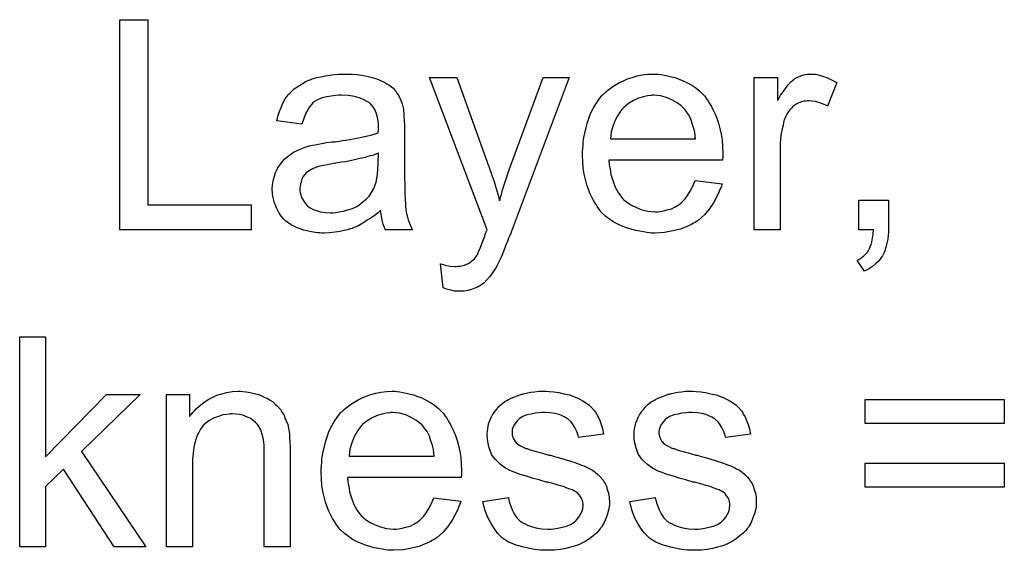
# Model space of a CAD drawing. Extents: x -1.3 to 9.2, y -4.6 to 3.5.
# Tile 196 of 215: x 5.353 to 5.728, y 1.5 to 1.703. Entities that reach past the tile are written whole.
import ezdxf

# ---------------------------------------------------------------- set-up
doc = ezdxf.new("R2010")
doc.units = 0
doc.layers.add('acc-ni-360-23-a_document', color=1, linetype='CONTINUOUS')

msp = doc.modelspace()

# ---------------------------------------------------------------- linework, layer by layer
at = {"layer": 'acc-ni-360-23-a_document', "color": 1}
for points in [[(5.401962, 1.632054), (5.441416, 1.632054), (5.441416, 1.622566), (5.391318, 1.622566), (5.391318, 1.702631), (5.401962, 1.702631), (5.401962, 1.632054)], [(5.479828, 1.681805), (5.481564, 1.681689), (5.48353, 1.681457), (5.485497, 1.68111), (5.487464, 1.680648), (5.489315, 1.680069), (5.489547, 1.679953), (5.490125, 1.679722), (5.490935, 1.679375), (5.491977, 1.678912), (5.493134, 1.678218), (5.494291, 1.677524), (5.495332, 1.676598), (5.496257, 1.675672), (5.496373, 1.675557), (5.496605, 1.67521), (5.496952, 1.674631), (5.497414, 1.673937), (5.497993, 1.672896), (5.498456, 1.671854), (5.498919, 1.670582), (5.499266, 1.669078), (5.499266, 1.668962), (5.499381, 1.668615), (5.499497, 1.667921), (5.499613, 1.666995), (5.499613, 1.665722), (5.499729, 1.664218), (5.499844, 1.662251), (5.499844, 1.660053), (5.499844, 1.646863), (5.499844, 1.646747), (5.499844, 1.646285), (5.499844, 1.645591), (5.499844, 1.644665), (5.499844, 1.643624), (5.499844, 1.642351), (5.49996, 1.639574), (5.49996, 1.636682), (5.500076, 1.633789), (5.500191, 1.632516), (5.500191, 1.631359), (5.500307, 1.630318), (5.500423, 1.629508), (5.500423, 1.629392), (5.500538, 1.62893), (5.500654, 1.628236), (5.501001, 1.62731), (5.501233, 1.626269), (5.501695, 1.625112), (5.502274, 1.623839), (5.502852, 1.622566), (5.492555, 1.622566), (5.492439, 1.622682), (5.492324, 1.623145), (5.492092, 1.623723), (5.491745, 1.624649), (5.491398, 1.62569), (5.491167, 1.626963), (5.490935, 1.628351), (5.490704, 1.629855), (5.490588, 1.629855), (5.490472, 1.629624), (5.489778, 1.629045), (5.488737, 1.628236), (5.487349, 1.627194), (5.485613, 1.626153), (5.483878, 1.624996), (5.482026, 1.623955), (5.48006, 1.623145), (5.479828, 1.623029), (5.479134, 1.622913), (5.478093, 1.622566), (5.47682, 1.622219), (5.4752, 1.621872), (5.473349, 1.621641), (5.471266, 1.621409), (5.469184, 1.621293), (5.468258, 1.621293), (5.467564, 1.621409), (5.466754, 1.621409), (5.465828, 1.621525), (5.463746, 1.621872), (5.461432, 1.62245), (5.458886, 1.62326), (5.456572, 1.624417), (5.45449, 1.625921), (5.454258, 1.626153), (5.45368, 1.626731), (5.45287, 1.627773), (5.451944, 1.629161), (5.451019, 1.630897), (5.450209, 1.632863), (5.44963, 1.635293), (5.449515, 1.63645), (5.449399, 1.637839), (5.449399, 1.63807), (5.449399, 1.638533), (5.449515, 1.639343), (5.44963, 1.640384), (5.449862, 1.641657), (5.450209, 1.642929), (5.450672, 1.644318), (5.45125, 1.645591), (5.451366, 1.645706), (5.451597, 1.646169), (5.45206, 1.646863), (5.452639, 1.647673), (5.453333, 1.648599), (5.454258, 1.649524), (5.455184, 1.65045), (5.456341, 1.65126), (5.456457, 1.651376), (5.456919, 1.651607), (5.457498, 1.65207), (5.458424, 1.652533), (5.459465, 1.652995), (5.460738, 1.653574), (5.46201, 1.654037), (5.463514, 1.654499), (5.46363, 1.654499), (5.464093, 1.654615), (5.464787, 1.654847), (5.465713, 1.654962), (5.46687, 1.655194), (5.468374, 1.655425), (5.470109, 1.655772), (5.472192, 1.656004), (5.472308, 1.656004), (5.47277, 1.656119), (5.473349, 1.656119), (5.474159, 1.656235), (5.475084, 1.656351), (5.476241, 1.656582), (5.477514, 1.656698), (5.478903, 1.656929), (5.481679, 1.657508), (5.484688, 1.658086), (5.487349, 1.65878), (5.488621, 1.659127), (5.489778, 1.659475), (5.489778, 1.65959), (5.489778, 1.659822), (5.489894, 1.660516), (5.489894, 1.661326), (5.489894, 1.661789), (5.489894, 1.66202), (5.489894, 1.662136), (5.489894, 1.662251), (5.489894, 1.662946), (5.489778, 1.664102), (5.489547, 1.665375), (5.4892, 1.666764), (5.488621, 1.668152), (5.487927, 1.669425), (5.487002, 1.670466), (5.486886, 1.670582), (5.486307, 1.671044), (5.485382, 1.671507), (5.484225, 1.672201), (5.482605, 1.67278), (5.480754, 1.673359), (5.47844, 1.673706), (5.475779, 1.673821), (5.474622, 1.673821), (5.473465, 1.673706), (5.471845, 1.673474), (5.470225, 1.673243), (5.468489, 1.67278), (5.46687, 1.672201), (5.465481, 1.671392), (5.465366, 1.671276), (5.464903, 1.670929), (5.464324, 1.67035), (5.46363, 1.669425), (5.462936, 1.668268), (5.462126, 1.666764), (5.461432, 1.664912), (5.460738, 1.66283), (5.451135, 1.664102), (5.451135, 1.664218), (5.45125, 1.664334), (5.45125, 1.664681), (5.451366, 1.665144), (5.451713, 1.666185), (5.452176, 1.667689), (5.452754, 1.669193), (5.453449, 1.670813), (5.454374, 1.672433), (5.455415, 1.673937), (5.455531, 1.674053), (5.455994, 1.674515), (5.456688, 1.67521), (5.457614, 1.676135), (5.458886, 1.677061), (5.460391, 1.677986), (5.462126, 1.679028), (5.464093, 1.679838), (5.464209, 1.679838), (5.464324, 1.679953), (5.464671, 1.680069), (5.465134, 1.680185), (5.466291, 1.680532), (5.467911, 1.680879), (5.469762, 1.681226), (5.472076, 1.681573), (5.474506, 1.681805), (5.477283, 1.68192), (5.478555, 1.68192), (5.479828, 1.681805)], [(5.596685, 1.681805), (5.597611, 1.681689), (5.598768, 1.681457), (5.60004, 1.681226), (5.601544, 1.680879), (5.602933, 1.680532), (5.604553, 1.679953), (5.606057, 1.679375), (5.607677, 1.678565), (5.609296, 1.677639), (5.610916, 1.676598), (5.61242, 1.675325), (5.613809, 1.673937), (5.613924, 1.673821), (5.614156, 1.67359), (5.614503, 1.673127), (5.614966, 1.672433), (5.615544, 1.671623), (5.616123, 1.670697), (5.616817, 1.66954), (5.617511, 1.668152), (5.618205, 1.666648), (5.6189, 1.665028), (5.619478, 1.663177), (5.620056, 1.66121), (5.620519, 1.659012), (5.620866, 1.656698), (5.621098, 1.654268), (5.621213, 1.651607), (5.621213, 1.651491), (5.621213, 1.651028), (5.621213, 1.650218), (5.621098, 1.649062), (5.57771, 1.649062), (5.57771, 1.648946), (5.57771, 1.648599), (5.577826, 1.648136), (5.577826, 1.647442), (5.577942, 1.646632), (5.578173, 1.645706), (5.57852, 1.643624), (5.579214, 1.64131), (5.58014, 1.638764), (5.581413, 1.63645), (5.583033, 1.634368), (5.583148, 1.634368), (5.583264, 1.634136), (5.583958, 1.633558), (5.584999, 1.632748), (5.586388, 1.631938), (5.588239, 1.631012), (5.590322, 1.630202), (5.592636, 1.629624), (5.593908, 1.629508), (5.595297, 1.629392), (5.596222, 1.629392), (5.597264, 1.629508), (5.598536, 1.62974), (5.599925, 1.630087), (5.601544, 1.63055), (5.603049, 1.631244), (5.604553, 1.632169), (5.604668, 1.632285), (5.605247, 1.632748), (5.605941, 1.633442), (5.606751, 1.634368), (5.607677, 1.63564), (5.608718, 1.63726), (5.609759, 1.639111), (5.610685, 1.64131), (5.620866, 1.640037), (5.620866, 1.639921), (5.620751, 1.63969), (5.620635, 1.639227), (5.620404, 1.638533), (5.620056, 1.637839), (5.619709, 1.636913), (5.618784, 1.634946), (5.617627, 1.632748), (5.616007, 1.630434), (5.614156, 1.628236), (5.611842, 1.626153), (5.611726, 1.626153), (5.611495, 1.625921), (5.611148, 1.62569), (5.610685, 1.625343), (5.609991, 1.624996), (5.609296, 1.624649), (5.608371, 1.624186), (5.607329, 1.623723), (5.606172, 1.62326), (5.605016, 1.622798), (5.602123, 1.622103), (5.598883, 1.621525), (5.595297, 1.621293), (5.594024, 1.621293), (5.593214, 1.621409), (5.592173, 1.621525), (5.5909, 1.621756), (5.589512, 1.621988), (5.588008, 1.622219), (5.584768, 1.623145), (5.583033, 1.623839), (5.581413, 1.624533), (5.579677, 1.625459), (5.578057, 1.6265), (5.576553, 1.627657), (5.575049, 1.629045), (5.574934, 1.629161), (5.574702, 1.629392), (5.574355, 1.629855), (5.573892, 1.63055), (5.573314, 1.631359), (5.572735, 1.632285), (5.572041, 1.633442), (5.571347, 1.634715), (5.570653, 1.636219), (5.569958, 1.637839), (5.56938, 1.63969), (5.568801, 1.641657), (5.568339, 1.643739), (5.567992, 1.646053), (5.56776, 1.648483), (5.567644, 1.651028), (5.567644, 1.651144), (5.567644, 1.651723), (5.567644, 1.652417), (5.56776, 1.653458), (5.567876, 1.654731), (5.567992, 1.656119), (5.568223, 1.657739), (5.56857, 1.659359), (5.569496, 1.663061), (5.570074, 1.664912), (5.570768, 1.666879), (5.571694, 1.66873), (5.572735, 1.670466), (5.573892, 1.672201), (5.575165, 1.673821), (5.575281, 1.673937), (5.575512, 1.674168), (5.575975, 1.674515), (5.576553, 1.675094), (5.577248, 1.675672), (5.578173, 1.676367), (5.579214, 1.677177), (5.580487, 1.677871), (5.58176, 1.678681), (5.583264, 1.679375), (5.584884, 1.680069), (5.586619, 1.680648), (5.58847, 1.681226), (5.590437, 1.681573), (5.59252, 1.681805), (5.594718, 1.68192), (5.595875, 1.68192), (5.596685, 1.681805)], [(5.656386, 1.681805), (5.657659, 1.681573), (5.659163, 1.68111), (5.660783, 1.680532), (5.662634, 1.679722), (5.664601, 1.678681), (5.661014, 1.669656), (5.660899, 1.669772), (5.660436, 1.670003), (5.659742, 1.67035), (5.658816, 1.670697), (5.657775, 1.671044), (5.656502, 1.671392), (5.655229, 1.671623), (5.653957, 1.671739), (5.653378, 1.671739), (5.6528, 1.671623), (5.65199, 1.671507), (5.65118, 1.671276), (5.650139, 1.670929), (5.649097, 1.670466), (5.648172, 1.669772), (5.648056, 1.669656), (5.647709, 1.669425), (5.647362, 1.668962), (5.646783, 1.668383), (5.646205, 1.667573), (5.645626, 1.666648), (5.645048, 1.665607), (5.644585, 1.664334), (5.644469, 1.664102), (5.644354, 1.663408), (5.644122, 1.662367), (5.643775, 1.660979), (5.643428, 1.659243), (5.643197, 1.657276), (5.643081, 1.655194), (5.642965, 1.65288), (5.642965, 1.622566), (5.633131, 1.622566), (5.633131, 1.680648), (5.642039, 1.680648), (5.642039, 1.671854), (5.642155, 1.67197), (5.642618, 1.67278), (5.643197, 1.673821), (5.644122, 1.675094), (5.645048, 1.676367), (5.646089, 1.677755), (5.64713, 1.678912), (5.648172, 1.679838), (5.648287, 1.679953), (5.648634, 1.680185), (5.649329, 1.680532), (5.650023, 1.680879), (5.650948, 1.681226), (5.652105, 1.681573), (5.653262, 1.681805), (5.654535, 1.68192), (5.655345, 1.68192), (5.656386, 1.681805)], [(5.540455, 1.621641), (5.540455, 1.621525), (5.540339, 1.621178), (5.540108, 1.620715), (5.539876, 1.620137), (5.539529, 1.619327), (5.539182, 1.618401), (5.538372, 1.616434), (5.537562, 1.614236), (5.536637, 1.612037), (5.535711, 1.610071), (5.535248, 1.609261), (5.534901, 1.608451), (5.534786, 1.608219), (5.534439, 1.607641), (5.53386, 1.606831), (5.533166, 1.60579), (5.53224, 1.604633), (5.531199, 1.603476), (5.530158, 1.602319), (5.528885, 1.601393), (5.528769, 1.601277), (5.528306, 1.601046), (5.527612, 1.600699), (5.526571, 1.600236), (5.525414, 1.599773), (5.524025, 1.599426), (5.522521, 1.599195), (5.520786, 1.599079), (5.520323, 1.599079), (5.519745, 1.599195), (5.518935, 1.599195), (5.518009, 1.599426), (5.516968, 1.599658), (5.515811, 1.599889), (5.514538, 1.600352), (5.513497, 1.609492), (5.513613, 1.609492), (5.514075, 1.609376), (5.514654, 1.609261), (5.515348, 1.609029), (5.517199, 1.608682), (5.51905, 1.608566), (5.519629, 1.608566), (5.520207, 1.608682), (5.520902, 1.608682), (5.522637, 1.609029), (5.523447, 1.609376), (5.524257, 1.609724), (5.524373, 1.609724), (5.524604, 1.609955), (5.524951, 1.610186), (5.525414, 1.610533), (5.526455, 1.611459), (5.527381, 1.612732), (5.527381, 1.612847), (5.527612, 1.613079), (5.527844, 1.613542), (5.528075, 1.614236), (5.528538, 1.615161), (5.529001, 1.61655), (5.529695, 1.61817), (5.530389, 1.620137), (5.530389, 1.620252), (5.53062, 1.620715), (5.530852, 1.621525), (5.531315, 1.622566), (5.509332, 1.680648), (5.519745, 1.680648), (5.531893, 1.646979), (5.531893, 1.646863), (5.532009, 1.646747), (5.532124, 1.6464), (5.53224, 1.645822), (5.532472, 1.645243), (5.532703, 1.644549), (5.533282, 1.642929), (5.533976, 1.640963), (5.53467, 1.638649), (5.535364, 1.636219), (5.536058, 1.633558), (5.536058, 1.633673), (5.536174, 1.633905), (5.53629, 1.634252), (5.536405, 1.634715), (5.536521, 1.635293), (5.536752, 1.635987), (5.537215, 1.637723), (5.537794, 1.63969), (5.538604, 1.642004), (5.539298, 1.644318), (5.540224, 1.646747), (5.552719, 1.680648), (5.562554, 1.680648), (5.540455, 1.621641)], [(5.594834, 1.673821), (5.59414, 1.673821), (5.593677, 1.673706), (5.592404, 1.67359), (5.5909, 1.673243), (5.589049, 1.672664), (5.587082, 1.671854), (5.585231, 1.670697), (5.58338, 1.669193), (5.583148, 1.668962), (5.582685, 1.668383), (5.581876, 1.667342), (5.581066, 1.665954), (5.58014, 1.664334), (5.57933, 1.662251), (5.578636, 1.659822), (5.578289, 1.65716), (5.610801, 1.65716), (5.610801, 1.657276), (5.610801, 1.657508), (5.610685, 1.657855), (5.610685, 1.658318), (5.610453, 1.659706), (5.610106, 1.66121), (5.609528, 1.663061), (5.608949, 1.664797), (5.608024, 1.666532), (5.606982, 1.668036), (5.606982, 1.668152), (5.606751, 1.668268), (5.606172, 1.668962), (5.605131, 1.669888), (5.603743, 1.670929), (5.602007, 1.67197), (5.599925, 1.672896), (5.597495, 1.67359), (5.596222, 1.673706), (5.594834, 1.673821)], [(5.489894, 1.651723), (5.489778, 1.651723), (5.489663, 1.651607), (5.489315, 1.651491), (5.488853, 1.651376), (5.488274, 1.651144), (5.48758, 1.650913), (5.48677, 1.650681), (5.485845, 1.65045), (5.484803, 1.650103), (5.48353, 1.649871), (5.482258, 1.649524), (5.480754, 1.649177), (5.479134, 1.64883), (5.477514, 1.648483), (5.475663, 1.648252), (5.473696, 1.647905), (5.473465, 1.647905), (5.47277, 1.647789), (5.471613, 1.647557), (5.470341, 1.647326), (5.468952, 1.647095), (5.467564, 1.646747), (5.466291, 1.6464), (5.465134, 1.645938), (5.465019, 1.645938), (5.464671, 1.645706), (5.464209, 1.645475), (5.463746, 1.645128), (5.462357, 1.644202), (5.4612, 1.642814), (5.4612, 1.642698), (5.460969, 1.642467), (5.460853, 1.642004), (5.460622, 1.641425), (5.460391, 1.640731), (5.460159, 1.640037), (5.460043, 1.639111), (5.459928, 1.638186), (5.459928, 1.63807), (5.459928, 1.637492), (5.460043, 1.636797), (5.460275, 1.635872), (5.460622, 1.63483), (5.4612, 1.633789), (5.461895, 1.632632), (5.46282, 1.631591), (5.462936, 1.631475), (5.463399, 1.631244), (5.464093, 1.630781), (5.465019, 1.630318), (5.466291, 1.629855), (5.467795, 1.629392), (5.469531, 1.629161), (5.471613, 1.629045), (5.472539, 1.629045), (5.473696, 1.629161), (5.474969, 1.629392), (5.476588, 1.629624), (5.478208, 1.630087), (5.479944, 1.630665), (5.481679, 1.631475), (5.481911, 1.631591), (5.482373, 1.631938), (5.483183, 1.632516), (5.484109, 1.633326), (5.48515, 1.634252), (5.486307, 1.635409), (5.487233, 1.636797), (5.488158, 1.638301), (5.488274, 1.638417), (5.48839, 1.63888), (5.488621, 1.63969), (5.488968, 1.640731), (5.489315, 1.64212), (5.489547, 1.643739), (5.489663, 1.645706), (5.489778, 1.64802), (5.489894, 1.651723)], [(5.68427, 1.622566), (5.68427, 1.62245), (5.68427, 1.622335), (5.68427, 1.621988), (5.68427, 1.621525), (5.684154, 1.620484), (5.684039, 1.618979), (5.683691, 1.617475), (5.683344, 1.61574), (5.682766, 1.61412), (5.682072, 1.612616), (5.681956, 1.6125), (5.681609, 1.612037), (5.681146, 1.611343), (5.680336, 1.610418), (5.679411, 1.609492), (5.678254, 1.608566), (5.676749, 1.607525), (5.67513, 1.606715), (5.672353, 1.61088), (5.672469, 1.610996), (5.672816, 1.611112), (5.673394, 1.611459), (5.674088, 1.611922), (5.674783, 1.6125), (5.675592, 1.613195), (5.676287, 1.614004), (5.676865, 1.61493), (5.676981, 1.615046), (5.677097, 1.615393), (5.677328, 1.616087), (5.677675, 1.616897), (5.677907, 1.617938), (5.678254, 1.619327), (5.678485, 1.620831), (5.678601, 1.622566), (5.673047, 1.622566), (5.673047, 1.633789), (5.68427, 1.633789), (5.68427, 1.622566)], [(5.362971, 1.535976), (5.386227, 1.559695), (5.399069, 1.559695), (5.376739, 1.538059), (5.401268, 1.501613), (5.389119, 1.501613), (5.369797, 1.531233), (5.362971, 1.524638), (5.362971, 1.501613), (5.353137, 1.501613), (5.353137, 1.581678), (5.362971, 1.581678), (5.362971, 1.535976)], [(5.438176, 1.560852), (5.439449, 1.560736), (5.440953, 1.560505), (5.442573, 1.560158), (5.444308, 1.559695), (5.445928, 1.559001), (5.446159, 1.558885), (5.446622, 1.558653), (5.447432, 1.558306), (5.448358, 1.557728), (5.449515, 1.557034), (5.450556, 1.556108), (5.451597, 1.555182), (5.452523, 1.554025), (5.452639, 1.55391), (5.45287, 1.553447), (5.453217, 1.552869), (5.453796, 1.552059), (5.454258, 1.550902), (5.454721, 1.549745), (5.4553, 1.548356), (5.455647, 1.546852), (5.455647, 1.546736), (5.455762, 1.546274), (5.455878, 1.545579), (5.455994, 1.544654), (5.455994, 1.543265), (5.45611, 1.541646), (5.456225, 1.539679), (5.456225, 1.537249), (5.456225, 1.501613), (5.446391, 1.501613), (5.446391, 1.536786), (5.446391, 1.536902), (5.446391, 1.537018), (5.446391, 1.537828), (5.446391, 1.538869), (5.446275, 1.540141), (5.446159, 1.541646), (5.445928, 1.54315), (5.445581, 1.544538), (5.445234, 1.545811), (5.445234, 1.545927), (5.445002, 1.546274), (5.444655, 1.546852), (5.444308, 1.547546), (5.44373, 1.548241), (5.443035, 1.54905), (5.44211, 1.54986), (5.441069, 1.550554), (5.440953, 1.55067), (5.440606, 1.550902), (5.439912, 1.551133), (5.439102, 1.55148), (5.438176, 1.551827), (5.437019, 1.552174), (5.435631, 1.55229), (5.434242, 1.552406), (5.433664, 1.552406), (5.433201, 1.55229), (5.432044, 1.552174), (5.43054, 1.551943), (5.42892, 1.551364), (5.427069, 1.55067), (5.425218, 1.549745), (5.423482, 1.548356), (5.423251, 1.548125), (5.422788, 1.547546), (5.422441, 1.547083), (5.422094, 1.546505), (5.421631, 1.545811), (5.421284, 1.545001), (5.420821, 1.544075), (5.420358, 1.542918), (5.420011, 1.541646), (5.419664, 1.540257), (5.419433, 1.538753), (5.419201, 1.537133), (5.41897, 1.535166), (5.41897, 1.533199), (5.41897, 1.501613), (5.409135, 1.501613), (5.409135, 1.559695), (5.417929, 1.559695), (5.417929, 1.551364), (5.418044, 1.55148), (5.418276, 1.551827), (5.418623, 1.55229), (5.419086, 1.552869), (5.41978, 1.553563), (5.42059, 1.554373), (5.421515, 1.555298), (5.422672, 1.556224), (5.423829, 1.557034), (5.425218, 1.557959), (5.426722, 1.558769), (5.428342, 1.559463), (5.430193, 1.560042), (5.432044, 1.560505), (5.434127, 1.560852), (5.436325, 1.560967), (5.437251, 1.560967), (5.438176, 1.560852)], [(5.497067, 1.560852), (5.497993, 1.560736), (5.49915, 1.560505), (5.500423, 1.560273), (5.501927, 1.559926), (5.503315, 1.559579), (5.504935, 1.559001), (5.506439, 1.558422), (5.508059, 1.557612), (5.509679, 1.556687), (5.511298, 1.555645), (5.512803, 1.554373), (5.514191, 1.552984), (5.514307, 1.552869), (5.514538, 1.552637), (5.514885, 1.552174), (5.515348, 1.55148), (5.515926, 1.55067), (5.516505, 1.549745), (5.517199, 1.548588), (5.517893, 1.547199), (5.518588, 1.545695), (5.519282, 1.544075), (5.51986, 1.542224), (5.520439, 1.540257), (5.520902, 1.538059), (5.521249, 1.535745), (5.52148, 1.533315), (5.521596, 1.530654), (5.521596, 1.530538), (5.521596, 1.530076), (5.521596, 1.529266), (5.52148, 1.528109), (5.478093, 1.528109), (5.478093, 1.527993), (5.478093, 1.527646), (5.478208, 1.527183), (5.478208, 1.526489), (5.478324, 1.525679), (5.478555, 1.524753), (5.478903, 1.522671), (5.479597, 1.520357), (5.480522, 1.517811), (5.481795, 1.515497), (5.483415, 1.513415), (5.48353, 1.513415), (5.483646, 1.513183), (5.48434, 1.512605), (5.485382, 1.511795), (5.48677, 1.510985), (5.488621, 1.51006), (5.490704, 1.50925), (5.493018, 1.508671), (5.494291, 1.508555), (5.495679, 1.50844), (5.496605, 1.50844), (5.497646, 1.508555), (5.498919, 1.508787), (5.500307, 1.509134), (5.501927, 1.509597), (5.503431, 1.510291), (5.504935, 1.511216), (5.505051, 1.511332), (5.505629, 1.511795), (5.506323, 1.512489), (5.507133, 1.513415), (5.508059, 1.514688), (5.5091, 1.516307), (5.510141, 1.518159), (5.511067, 1.520357), (5.521249, 1.519084), (5.521249, 1.518968), (5.521133, 1.518737), (5.521017, 1.518274), (5.520786, 1.51758), (5.520439, 1.516886), (5.520092, 1.51596), (5.519166, 1.513993), (5.518009, 1.511795), (5.516389, 1.509481), (5.514538, 1.507283), (5.512224, 1.5052), (5.512108, 1.5052), (5.511877, 1.504969), (5.51153, 1.504737), (5.511067, 1.50439), (5.510373, 1.504043), (5.509679, 1.503696), (5.508753, 1.503233), (5.507712, 1.50277), (5.506555, 1.502308), (5.505398, 1.501845), (5.502505, 1.501151), (5.499266, 1.500572), (5.495679, 1.500341), (5.494406, 1.500341), (5.493596, 1.500456), (5.492555, 1.500572), (5.491282, 1.500803), (5.489894, 1.501035), (5.48839, 1.501266), (5.48515, 1.502192), (5.483415, 1.502886), (5.481795, 1.50358), (5.48006, 1.504506), (5.47844, 1.505547), (5.476936, 1.506704), (5.475431, 1.508093), (5.475316, 1.508208), (5.475084, 1.50844), (5.474737, 1.508902), (5.474275, 1.509597), (5.473696, 1.510407), (5.473118, 1.511332), (5.472423, 1.512489), (5.471729, 1.513762), (5.471035, 1.515266), (5.470341, 1.516886), (5.469762, 1.518737), (5.469184, 1.520704), (5.468721, 1.522786), (5.468374, 1.525101), (5.468142, 1.52753), (5.468027, 1.530076), (5.468027, 1.530191), (5.468027, 1.53077), (5.468027, 1.531464), (5.468142, 1.532505), (5.468258, 1.533778), (5.468374, 1.535166), (5.468605, 1.536786), (5.468952, 1.538406), (5.469878, 1.542108), (5.470456, 1.54396), (5.471151, 1.545927), (5.472076, 1.547778), (5.473118, 1.549513), (5.474275, 1.551249), (5.475547, 1.552869), (5.475663, 1.552984), (5.475894, 1.553216), (5.476357, 1.553563), (5.476936, 1.554141), (5.47763, 1.55472), (5.478555, 1.555414), (5.479597, 1.556224), (5.480869, 1.556918), (5.482142, 1.557728), (5.483646, 1.558422), (5.485266, 1.559116), (5.487002, 1.559695), (5.488853, 1.560273), (5.49082, 1.56062), (5.492902, 1.560852), (5.4951, 1.560967), (5.496257, 1.560967), (5.497067, 1.560852)], [(5.555033, 1.560852), (5.556769, 1.560736), (5.55862, 1.560505), (5.560587, 1.560042), (5.562669, 1.559579), (5.564636, 1.558885), (5.564752, 1.558885), (5.564868, 1.558769), (5.565446, 1.558538), (5.566372, 1.558075), (5.567529, 1.557496), (5.568801, 1.556687), (5.570074, 1.555761), (5.571231, 1.55472), (5.572272, 1.553563), (5.572388, 1.553447), (5.572619, 1.552984), (5.573082, 1.552174), (5.573661, 1.551249), (5.574239, 1.54986), (5.574818, 1.548356), (5.575281, 1.546621), (5.575743, 1.544654), (5.56614, 1.543381), (5.56614, 1.543612), (5.566025, 1.544075), (5.565793, 1.544885), (5.565446, 1.545927), (5.564868, 1.546968), (5.564173, 1.548125), (5.563364, 1.549282), (5.562207, 1.550323), (5.562091, 1.550439), (5.561628, 1.55067), (5.560934, 1.551133), (5.559892, 1.551596), (5.558735, 1.552059), (5.557231, 1.552521), (5.55538, 1.552753), (5.553413, 1.552869), (5.552256, 1.552869), (5.551099, 1.552753), (5.549595, 1.552637), (5.548091, 1.55229), (5.546471, 1.551943), (5.544967, 1.551364), (5.543694, 1.550554), (5.543579, 1.550439), (5.543232, 1.550207), (5.542769, 1.549745), (5.542306, 1.54905), (5.541728, 1.548356), (5.541265, 1.547431), (5.540918, 1.546389), (5.540802, 1.545348), (5.540802, 1.545232), (5.540802, 1.545001), (5.540918, 1.544654), (5.540918, 1.544191), (5.541265, 1.543034), (5.541959, 1.541877), (5.542075, 1.541761), (5.54219, 1.541646), (5.542422, 1.541299), (5.542885, 1.540951), (5.543347, 1.540604), (5.544042, 1.540141), (5.544851, 1.539794), (5.545777, 1.539332), (5.545893, 1.539332), (5.546124, 1.539216), (5.546587, 1.5391), (5.547397, 1.538753), (5.548554, 1.538406), (5.550058, 1.538059), (5.550984, 1.537712), (5.552025, 1.53748), (5.553182, 1.537133), (5.554455, 1.536786), (5.55457, 1.536786), (5.554917, 1.53667), (5.555496, 1.536555), (5.55619, 1.536323), (5.557, 1.536092), (5.558041, 1.535861), (5.56024, 1.535166), (5.562669, 1.534472), (5.565099, 1.533662), (5.567297, 1.532852), (5.568223, 1.532505), (5.569033, 1.532158), (5.569264, 1.532043), (5.569727, 1.531811), (5.570421, 1.531464), (5.571462, 1.530886), (5.572504, 1.530191), (5.573545, 1.529266), (5.574586, 1.528224), (5.575512, 1.527067), (5.575628, 1.526952), (5.575859, 1.526489), (5.576322, 1.525795), (5.576785, 1.524753), (5.577132, 1.523481), (5.577595, 1.522092), (5.577826, 1.520473), (5.577942, 1.518621), (5.577942, 1.51839), (5.577942, 1.517811), (5.577826, 1.516886), (5.577595, 1.515613), (5.577248, 1.514225), (5.576669, 1.512721), (5.575975, 1.510985), (5.575049, 1.509365), (5.574934, 1.509134), (5.574471, 1.508671), (5.573892, 1.507861), (5.572967, 1.506936), (5.571694, 1.505894), (5.570306, 1.504737), (5.568686, 1.503696), (5.566719, 1.502655), (5.566603, 1.502655), (5.566487, 1.502539), (5.565793, 1.502308), (5.564636, 1.50196), (5.563132, 1.501498), (5.561281, 1.501035), (5.559198, 1.500688), (5.557, 1.500456), (5.554455, 1.500341), (5.553413, 1.500341), (5.552603, 1.500456), (5.551678, 1.500456), (5.550521, 1.500572), (5.549364, 1.500688), (5.548091, 1.500919), (5.545314, 1.501498), (5.542422, 1.502308), (5.539645, 1.503465), (5.538372, 1.504159), (5.537215, 1.504969), (5.5371, 1.505084), (5.536984, 1.5052), (5.53629, 1.505894), (5.535248, 1.506936), (5.534091, 1.508555), (5.532819, 1.510522), (5.531546, 1.512836), (5.530505, 1.515729), (5.529695, 1.518968), (5.539414, 1.520473), (5.539414, 1.520357), (5.539414, 1.520241), (5.539645, 1.519547), (5.539876, 1.51839), (5.540339, 1.517117), (5.540918, 1.515729), (5.541612, 1.514225), (5.542653, 1.512721), (5.543926, 1.511448), (5.544157, 1.511332), (5.54462, 1.510985), (5.545546, 1.510522), (5.546703, 1.509944), (5.548207, 1.509365), (5.549942, 1.508902), (5.552025, 1.508555), (5.554455, 1.50844), (5.555612, 1.50844), (5.556769, 1.508555), (5.558273, 1.508787), (5.559892, 1.509134), (5.561628, 1.509597), (5.563132, 1.510175), (5.56452, 1.511101), (5.564636, 1.511216), (5.565099, 1.511564), (5.565562, 1.512142), (5.566256, 1.512952), (5.566834, 1.513878), (5.567413, 1.515035), (5.56776, 1.516192), (5.567876, 1.51758), (5.567876, 1.517696), (5.567876, 1.518159), (5.56776, 1.518737), (5.567529, 1.519547), (5.567182, 1.520357), (5.566603, 1.521167), (5.565909, 1.522092), (5.564868, 1.522786), (5.564752, 1.522902), (5.564405, 1.523018), (5.563826, 1.523365), (5.562901, 1.523712), (5.561512, 1.524175), (5.560702, 1.524522), (5.559777, 1.524753), (5.558735, 1.525101), (5.557578, 1.525448), (5.556306, 1.525795), (5.554802, 1.526142), (5.554686, 1.526142), (5.554339, 1.526257), (5.55376, 1.526373), (5.553066, 1.526605), (5.552141, 1.526836), (5.551099, 1.527183), (5.548901, 1.527762), (5.546356, 1.528572), (5.543926, 1.529266), (5.541612, 1.530076), (5.540571, 1.530538), (5.539761, 1.530886), (5.539529, 1.531001), (5.539066, 1.531233), (5.538372, 1.531695), (5.537447, 1.532274), (5.536405, 1.533084), (5.535364, 1.534009), (5.534323, 1.535051), (5.533397, 1.536323), (5.533282, 1.536439), (5.53305, 1.536902), (5.532703, 1.537712), (5.532356, 1.538637), (5.532009, 1.539794), (5.531662, 1.541183), (5.53143, 1.542571), (5.531315, 1.544191), (5.531315, 1.544422), (5.531315, 1.544885), (5.53143, 1.545579), (5.531546, 1.546621), (5.531777, 1.547662), (5.532009, 1.548935), (5.532472, 1.550092), (5.53305, 1.551364), (5.533166, 1.55148), (5.533397, 1.551943), (5.533744, 1.552521), (5.534323, 1.553331), (5.535017, 1.554141), (5.535827, 1.555182), (5.536752, 1.556108), (5.537909, 1.556918), (5.538025, 1.557034), (5.538372, 1.557149), (5.538835, 1.557496), (5.539529, 1.557844), (5.540455, 1.558306), (5.541496, 1.558769), (5.542769, 1.559232), (5.544157, 1.559695), (5.544389, 1.559811), (5.544851, 1.559926), (5.545661, 1.560158), (5.546703, 1.560389), (5.547975, 1.56062), (5.549364, 1.560736), (5.550984, 1.560967), (5.55376, 1.560967), (5.555033, 1.560852)], [(5.611032, 1.560852), (5.612767, 1.560736), (5.614619, 1.560505), (5.616586, 1.560042), (5.618668, 1.559579), (5.620635, 1.558885), (5.620751, 1.558885), (5.620866, 1.558769), (5.621445, 1.558538), (5.62237, 1.558075), (5.623528, 1.557496), (5.6248, 1.556687), (5.626073, 1.555761), (5.62723, 1.55472), (5.628271, 1.553563), (5.628387, 1.553447), (5.628618, 1.552984), (5.629081, 1.552174), (5.62966, 1.551249), (5.630238, 1.54986), (5.630817, 1.548356), (5.631279, 1.546621), (5.631742, 1.544654), (5.622139, 1.543381), (5.622139, 1.543612), (5.622023, 1.544075), (5.621792, 1.544885), (5.621445, 1.545927), (5.620866, 1.546968), (5.620172, 1.548125), (5.619362, 1.549282), (5.618205, 1.550323), (5.61809, 1.550439), (5.617627, 1.55067), (5.616933, 1.551133), (5.615891, 1.551596), (5.614734, 1.552059), (5.61323, 1.552521), (5.611379, 1.552753), (5.609412, 1.552869), (5.608255, 1.552869), (5.607098, 1.552753), (5.605594, 1.552637), (5.60409, 1.55229), (5.60247, 1.551943), (5.600966, 1.551364), (5.599693, 1.550554), (5.599578, 1.550439), (5.59923, 1.550207), (5.598768, 1.549745), (5.598305, 1.54905), (5.597726, 1.548356), (5.597264, 1.547431), (5.596917, 1.546389), (5.596801, 1.545348), (5.596801, 1.545232), (5.596801, 1.545001), (5.596917, 1.544654), (5.596917, 1.544191), (5.597264, 1.543034), (5.597958, 1.541877), (5.598074, 1.541761), (5.598189, 1.541646), (5.598421, 1.541299), (5.598883, 1.540951), (5.599346, 1.540604), (5.60004, 1.540141), (5.60085, 1.539794), (5.601776, 1.539332), (5.601892, 1.539332), (5.602123, 1.539216), (5.602586, 1.5391), (5.603396, 1.538753), (5.604553, 1.538406), (5.606057, 1.538059), (5.606982, 1.537712), (5.608024, 1.53748), (5.609181, 1.537133), (5.610453, 1.536786), (5.610569, 1.536786), (5.610916, 1.53667), (5.611495, 1.536555), (5.612189, 1.536323), (5.612999, 1.536092), (5.61404, 1.535861), (5.616238, 1.535166), (5.618668, 1.534472), (5.621098, 1.533662), (5.623296, 1.532852), (5.624222, 1.532505), (5.625032, 1.532158), (5.625263, 1.532043), (5.625726, 1.531811), (5.62642, 1.531464), (5.627461, 1.530886), (5.628503, 1.530191), (5.629544, 1.529266), (5.630585, 1.528224), (5.631511, 1.527067), (5.631627, 1.526952), (5.631858, 1.526489), (5.632321, 1.525795), (5.632783, 1.524753), (5.633131, 1.523481), (5.633593, 1.522092), (5.633825, 1.520473), (5.63394, 1.518621), (5.63394, 1.51839), (5.63394, 1.517811), (5.633825, 1.516886), (5.633593, 1.515613), (5.633246, 1.514225), (5.632668, 1.512721), (5.631974, 1.510985), (5.631048, 1.509365), (5.630932, 1.509134), (5.63047, 1.508671), (5.629891, 1.507861), (5.628965, 1.506936), (5.627693, 1.505894), (5.626304, 1.504737), (5.624685, 1.503696), (5.622718, 1.502655), (5.622602, 1.502655), (5.622486, 1.502539), (5.621792, 1.502308), (5.620635, 1.50196), (5.619131, 1.501498), (5.61728, 1.501035), (5.615197, 1.500688), (5.612999, 1.500456), (5.610453, 1.500341), (5.609412, 1.500341), (5.608602, 1.500456), (5.607677, 1.500456), (5.60652, 1.500572), (5.605363, 1.500688), (5.60409, 1.500919), (5.601313, 1.501498), (5.598421, 1.502308), (5.595644, 1.503465), (5.594371, 1.504159), (5.593214, 1.504969), (5.593098, 1.505084), (5.592983, 1.5052), (5.592288, 1.505894), (5.591247, 1.506936), (5.59009, 1.508555), (5.588818, 1.510522), (5.587545, 1.512836), (5.586503, 1.515729), (5.585694, 1.518968), (5.595412, 1.520473), (5.595412, 1.520357), (5.595412, 1.520241), (5.595644, 1.519547), (5.595875, 1.51839), (5.596338, 1.517117), (5.596917, 1.515729), (5.597611, 1.514225), (5.598652, 1.512721), (5.599925, 1.511448), (5.600156, 1.511332), (5.600619, 1.510985), (5.601544, 1.510522), (5.602702, 1.509944), (5.604206, 1.509365), (5.605941, 1.508902), (5.608024, 1.508555), (5.610453, 1.50844), (5.61161, 1.50844), (5.612767, 1.508555), (5.614271, 1.508787), (5.615891, 1.509134), (5.617627, 1.509597), (5.619131, 1.510175), (5.620519, 1.511101), (5.620635, 1.511216), (5.621098, 1.511564), (5.621561, 1.512142), (5.622255, 1.512952), (5.622833, 1.513878), (5.623412, 1.515035), (5.623759, 1.516192), (5.623875, 1.51758), (5.623875, 1.517696), (5.623875, 1.518159), (5.623759, 1.518737), (5.623528, 1.519547), (5.62318, 1.520357), (5.622602, 1.521167), (5.621908, 1.522092), (5.620866, 1.522786), (5.620751, 1.522902), (5.620404, 1.523018), (5.619825, 1.523365), (5.6189, 1.523712), (5.617511, 1.524175), (5.616701, 1.524522), (5.615776, 1.524753), (5.614734, 1.525101), (5.613577, 1.525448), (5.612305, 1.525795), (5.610801, 1.526142), (5.610685, 1.526142), (5.610338, 1.526257), (5.609759, 1.526373), (5.609065, 1.526605), (5.608139, 1.526836), (5.607098, 1.527183), (5.6049, 1.527762), (5.602354, 1.528572), (5.599925, 1.529266), (5.597611, 1.530076), (5.596569, 1.530538), (5.59576, 1.530886), (5.595528, 1.531001), (5.595065, 1.531233), (5.594371, 1.531695), (5.593445, 1.532274), (5.592404, 1.533084), (5.591363, 1.534009), (5.590322, 1.535051), (5.589396, 1.536323), (5.58928, 1.536439), (5.589049, 1.536902), (5.588702, 1.537712), (5.588355, 1.538637), (5.588008, 1.539794), (5.58766, 1.541183), (5.587429, 1.542571), (5.587313, 1.544191), (5.587313, 1.544422), (5.587313, 1.544885), (5.587429, 1.545579), (5.587545, 1.546621), (5.587776, 1.547662), (5.588008, 1.548935), (5.58847, 1.550092), (5.589049, 1.551364), (5.589165, 1.55148), (5.589396, 1.551943), (5.589743, 1.552521), (5.590322, 1.553331), (5.591016, 1.554141), (5.591826, 1.555182), (5.592751, 1.556108), (5.593908, 1.556918), (5.594024, 1.557034), (5.594371, 1.557149), (5.594834, 1.557496), (5.595528, 1.557844), (5.596454, 1.558306), (5.597495, 1.558769), (5.598768, 1.559232), (5.600156, 1.559695), (5.600387, 1.559811), (5.60085, 1.559926), (5.60166, 1.560158), (5.602702, 1.560389), (5.603974, 1.56062), (5.605363, 1.560736), (5.606982, 1.560967), (5.609759, 1.560967), (5.611032, 1.560852)], [(5.728467, 1.548703), (5.675477, 1.548703), (5.675477, 1.557844), (5.728467, 1.557844), (5.728467, 1.548703)], [(5.495216, 1.552869), (5.494522, 1.552869), (5.494059, 1.552753), (5.492787, 1.552637), (5.491282, 1.55229), (5.489431, 1.551711), (5.487464, 1.550902), (5.485613, 1.549745), (5.483762, 1.548241), (5.48353, 1.548009), (5.483068, 1.547431), (5.482258, 1.546389), (5.481448, 1.545001), (5.480522, 1.543381), (5.479712, 1.541299), (5.479018, 1.538869), (5.478671, 1.536208), (5.511183, 1.536208), (5.511183, 1.536323), (5.511183, 1.536555), (5.511067, 1.536902), (5.511067, 1.537365), (5.510836, 1.538753), (5.510489, 1.540257), (5.50991, 1.542108), (5.509332, 1.543844), (5.508406, 1.545579), (5.507365, 1.547083), (5.507365, 1.547199), (5.507133, 1.547315), (5.506555, 1.548009), (5.505514, 1.548935), (5.504125, 1.549976), (5.50239, 1.551017), (5.500307, 1.551943), (5.497877, 1.552637), (5.496605, 1.552753), (5.495216, 1.552869)], [(5.728467, 1.524406), (5.675477, 1.524406), (5.675477, 1.533547), (5.728467, 1.533547), (5.728467, 1.524406)]]:
    msp.add_lwpolyline(points, dxfattribs=at)

doc.saveas('drawing.dxf')
